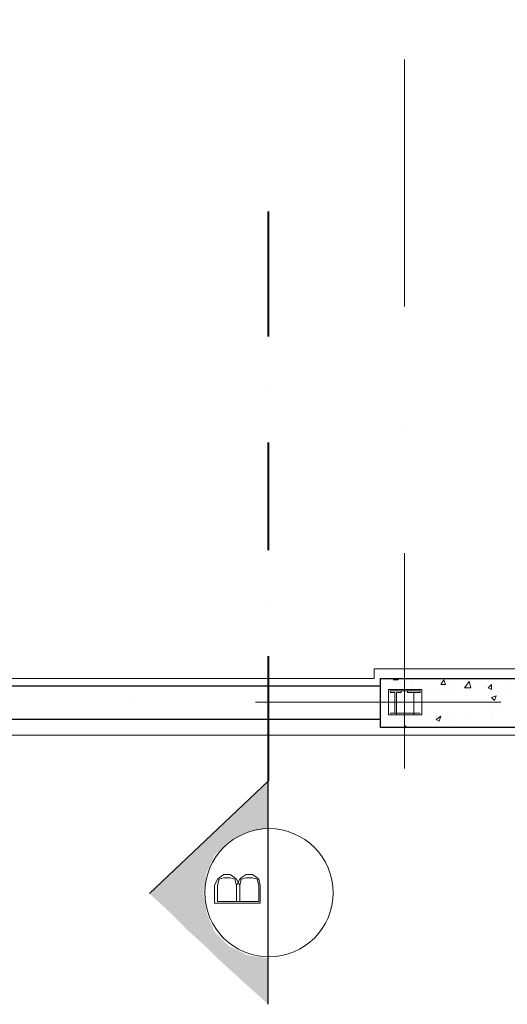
# Model space of a CAD drawing. Header units: metres. Extents: x -25 to 43.2, y -9.5 to 51.2.
# Tile 15 of 22: x 12.1 to 15.1, y -5 to 1. Entities that reach past the tile are written whole.
import ezdxf

# ---------------------------------------------------------------- set-up
doc = ezdxf.new("R2010")
doc.units = ezdxf.units.M
doc.header["$MEASUREMENT"] = 0
for name, color, linetype in [('PDF4_ax', 7, 'Continuous'), ('PDF4_column', 7, 'Continuous'), ('PDF4_hatch-plan', 7, 'Continuous'), ('PDF4_Layer5', 7, 'Continuous'), ('PDF4_SECTION', 7, 'Continuous'), ('PDF4_shear wall', 7, 'Continuous'), ('PDF4_wall', 7, 'Continuous')]:
    doc.layers.add(name, color=color, linetype=linetype)

msp = doc.modelspace()

# ---------------------------------------------------------------- linework, layer by layer
at = {"layer": 'PDF4_ax', "lineweight": 9}
for points in [[(14.4726, 0.7947), (14.4726, -0.7078)], [(14.4726, -1.459), (14.4726, -1.459)], [(14.4726, -2.2102), (14.4726, -3.5201)], [(12.8161, -3.1156), (12.8161, -3.1156)], [(13.5673, -3.1156), (15.0601, -3.1156)]]:
    msp.add_lwpolyline(points, dxfattribs=at)
at = {"layer": 'PDF4_column', "lineweight": 18}
for points in [[(14.3763, -3.0385), (14.5786, -3.0385), (14.5786, -3.1926), (14.3763, -3.1926)], [(14.4148, -3.183), (14.3859, -3.183), (14.4534, -3.183), (14.4245, -3.183), (14.4245, -3.0578), (14.4534, -3.0578), (14.4534, -3.0481), (14.3859, -3.0481), (14.3859, -3.0578), (14.4148, -3.0578)], [(14.5304, -3.183), (14.4919, -3.183), (14.5689, -3.183), (14.5304, -3.183), (14.5304, -3.0578), (14.5689, -3.0578), (14.5689, -3.0481), (14.4919, -3.0481), (14.4919, -3.0578), (14.5304, -3.0578)], [(14.5304, -3.1926), (14.4245, -3.1926), (14.4245, -3.183), (14.5304, -3.183)]]:
    msp.add_lwpolyline(points, close=True, dxfattribs=at)
msp.add_lwpolyline([(14.5304, -3.0481), (14.4245, -3.0481), (14.5304, -3.0481)], dxfattribs=at)
at = {"layer": 'PDF4_hatch-plan', "lineweight": 18}
for points in [[(14.4341, -2.9711), (14.4341, -2.9807), (14.4052, -2.9807), (14.4245, -2.9711)], [(14.7519, -2.9903), (14.7519, -2.9903)], [(14.3378, -3.0481), (14.3378, -3.0481)], [(14.5208, -3.0289), (14.5208, -3.0289)], [(14.7038, -3.0385), (14.7038, -3.0385)], [(14.8579, -3.0192), (14.8579, -3.0192)], [(14.8675, -3.0481), (14.8675, -3.0481)], [(15.0794, -3.0192), (15.0794, -3.0192)], [(15.0794, -3.0385), (15.0794, -3.0385)], [(14.3474, -3.0867), (14.3474, -3.0867)], [(14.5978, -3.0578), (14.5978, -3.0578)], [(14.6171, -3.1156), (14.6171, -3.1156)], [(14.6652, -3.0674), (14.6652, -3.0674)], [(14.7616, -3.0674), (14.7616, -3.0674)], [(14.8482, -3.077), (14.8482, -3.077)], [(14.9831, -3.077), (14.9831, -3.077)], [(15.0023, -3.1444), (15.0023, -3.1444)], [(15.0698, -3.1444), (15.0698, -3.1444)], [(14.4534, -3.2311), (14.4534, -3.2311)], [(14.5015, -3.2119), (14.5015, -3.2119)], [(14.5978, -3.2022), (14.5978, -3.2022)], [(14.6652, -3.2022), (14.6652, -3.2022)], [(14.7519, -3.183), (14.7519, -3.183)], [(14.8675, -3.183), (14.8675, -3.183)], [(15.0023, -3.2215), (15.0023, -3.2215)], [(14.4726, -3.2697), (14.4823, -3.26), (14.4823, -3.2697)], [(14.4726, -3.26), (14.4726, -3.26)], [(14.7712, -3.26), (14.7712, -3.26)]]:
    msp.add_lwpolyline(points, dxfattribs=at)
for points in [[(14.7134, -2.9807), (14.723, -3.0096), (14.6941, -3.0096)], [(14.8771, -3.0289), (14.8386, -3.0289), (14.8675, -2.9903)], [(15.0023, -3.0096), (15.0023, -3.0385), (14.9831, -3.0289)], [(15.0312, -3.077), (15.0216, -3.1059), (15.0023, -3.0867)], [(14.6941, -3.2022), (14.6845, -3.2311), (14.6652, -3.2215)]]:
    msp.add_lwpolyline(points, close=True, dxfattribs=at)
at = {"layer": 'PDF4_Layer5', "lineweight": 13}
msp.add_lwpolyline([(8.3279, -3.3178), (8.3279, 6.4579), (21.1278, 6.4579), (21.1278, -3.3178)], close=True, dxfattribs=at)
msp.add_lwpolyline([(20.7233, 1.4304), (20.7233, -2.9133), (14.2896, -2.9133), (14.2896, -2.9711), (8.6265, -2.9711), (8.6265, 6.1593), (20.7714, 6.1593), (20.7714, 1.4785)], dxfattribs=at)
at = {"layer": 'PDF4_SECTION', "lineweight": 40}
for points in [[(13.6443, -0.1299), (13.6443, -0.8907)], [(13.6443, -1.2086), (13.6443, -1.2086)], [(13.6443, -1.536), (13.6443, -2.191)], [(13.6443, -2.5088), (13.6443, -2.5088)], [(13.6443, -2.8362), (13.6443, -3.5971)]]:
    msp.add_lwpolyline(points, dxfattribs=at)
at = {"layer": 'PDF4_SECTION', "lineweight": 18}
for points in [[(13.6443, -3.5971), (12.922, -4.2809)], [(13.471, -4.2328), (13.4517, -4.1942), (13.4421, -4.1846), (13.4132, -4.1654), (13.3747, -4.1654), (13.3458, -4.1846), (13.3361, -4.1942), (13.3169, -4.2328), (13.3169, -4.3387), (13.5962, -4.3387), (13.5962, -4.2328), (13.5866, -4.1942), (13.5769, -4.1846), (13.548, -4.1654), (13.5095, -4.1654), (13.4806, -4.1846), (13.471, -4.1942), (13.4517, -4.2328)], [(13.4517, -4.3291), (13.4517, -4.2328), (13.4421, -4.1942), (13.4132, -4.1846), (13.3747, -4.1846), (13.3458, -4.1942), (13.3361, -4.2328), (13.3361, -4.3291), (13.5866, -4.3291), (13.5866, -4.2328), (13.5769, -4.1942), (13.548, -4.1846), (13.5095, -4.1846), (13.4806, -4.1942), (13.471, -4.2328), (13.471, -4.3291)]]:
    msp.add_lwpolyline(points, dxfattribs=at)
at = {"layer": 'PDF4_SECTION', "lineweight": 30}
msp.add_lwpolyline([(13.6443, -4.9551), (13.6443, -3.5971), (12.922, -4.2809)], dxfattribs=at)
at = {"layer": 'PDF4_SECTION', "lineweight": 18}
msp.add_lwpolyline([(13.6492, -4.6662, 1), (13.6492, -3.886, 1)], format="xyb", close=True, dxfattribs=at)
at = {"layer": 'PDF4_SECTION', "transparency": 33554559}
for points in [[(13.6443, -3.5971), (13.3843, -3.8379), (13.6443, -3.8379)], [(13.3169, -3.9053), (13.5191, -3.9053), (13.3361, -3.886)], [(13.3361, -3.886), (13.6443, -3.886), (13.3843, -3.8379)], [(13.5191, -3.9053), (13.3361, -3.886), (13.6443, -3.886)], [(13.6443, -3.886), (13.3843, -3.8379), (13.6443, -3.8379)], [(13.2591, -3.9631), (13.4036, -3.9631), (13.3169, -3.9053)], [(13.4036, -3.9631), (13.3169, -3.9053), (13.5191, -3.9053)], [(13.1628, -4.0498), (13.3169, -4.0498), (13.2591, -3.9631)], [(13.3169, -4.0498), (13.2591, -3.9631), (13.4036, -3.9631)], [(13.0472, -4.1557), (13.2687, -4.1557), (13.1628, -4.0498)], [(13.2687, -4.1557), (13.1628, -4.0498), (13.3169, -4.0498)], [(12.922, -4.2809), (13.2495, -4.2809), (13.0472, -4.1557)], [(13.2495, -4.2809), (13.0472, -4.1557), (13.2687, -4.1557)], [(13.0472, -4.3965), (13.2687, -4.3965), (12.922, -4.2809)], [(13.2687, -4.3965), (12.922, -4.2809), (13.2495, -4.2809)], [(13.1628, -4.5121), (13.3169, -4.5121), (13.0472, -4.3965)], [(13.3169, -4.5121), (13.0472, -4.3965), (13.2687, -4.3965)], [(13.2591, -4.5988), (13.4036, -4.5988), (13.1628, -4.5121)], [(13.4036, -4.5988), (13.1628, -4.5121), (13.3169, -4.5121)], [(13.3169, -4.6565), (13.5191, -4.6565), (13.2591, -4.5988)], [(13.5191, -4.6565), (13.2591, -4.5988), (13.4036, -4.5988)], [(13.3169, -4.6565), (13.3361, -4.6758), (13.6443, -4.6758)], [(13.3169, -4.6565), (13.5191, -4.6565), (13.6443, -4.6758)], [(13.3361, -4.6758), (13.6443, -4.6758), (13.6443, -4.9551)]]:
    msp.add_solid(points, dxfattribs=at)
at = {"layer": 'PDF4_shear wall', "lineweight": 30}
msp.add_lwpolyline([(21.0796, 1.4593), (21.0796, -3.2697), (14.3282, -3.2697), (14.3282, -2.9711), (20.7714, -2.9711), (20.7714, 1.4593)], close=True, dxfattribs=at)
at = {"layer": 'PDF4_wall', "lineweight": 30}
for points in [[(14.3282, -3.0192), (8.3761, -3.0192), (8.3761, -1.8924), (8.5783, -1.8924), (8.5783, -3.2215)], [(14.3282, -3.2215), (8.5783, -3.2215), (8.5783, -3.0192)]]:
    msp.add_lwpolyline(points, dxfattribs=at)

doc.saveas('drawing.dxf')
